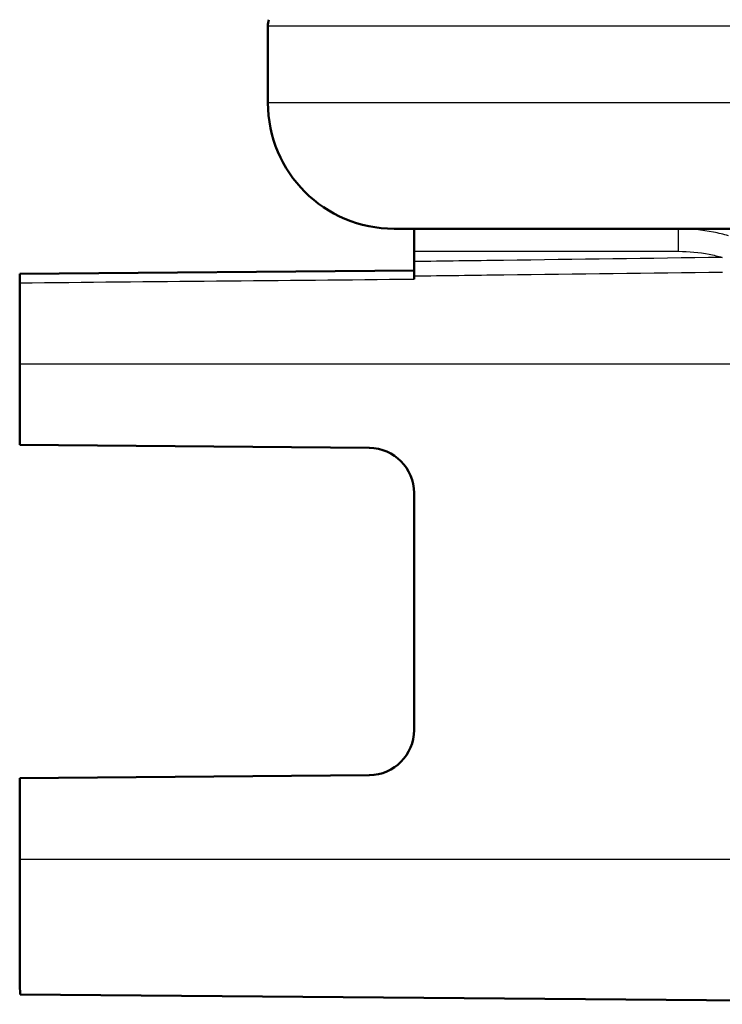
# Model space of a CAD drawing. Header units: millimetres. Extents: x 100 to 2000, y 93 to 3946.
# Tile 6 of 25: x 746 to 762, y 1518 to 1540. Entities that reach past the tile are written whole.
import ezdxf

# ---------------------------------------------------------------- set-up
doc = ezdxf.new("R2010")
doc.units = ezdxf.units.MM
doc.header["$LTSCALE"] = 10
doc.layers.add('Visible Edges(ISO)', color=7, linetype='Continuous', lineweight=50)
doc.layers.add('Visible Tangent Edges(ISO)', color=7, linetype='Continuous', lineweight=25)

msp = doc.modelspace()

# ---------------------------------------------------------------- linework, layer by layer
at = {"layer": 'Visible Edges(ISO)'}
for p, q in [((751.908, 1538.041), (751.908, 1539.741)), ((870.108, 1535.241), (754.708, 1535.241)), ((755.152, 1534.741), (755.152, 1534.512)), ((746.403, 1534.241), (755.152, 1534.318)), ((746.4, 1530.441), (746.4, 1532.241)), ((746.4, 1530.441), (754.158, 1530.374)), ((755.15, 1529.374), (755.15, 1524.109)), ((754.158, 1523.109), (746.4, 1523.041)), ((746.4, 1521.241), (746.4, 1523.041)), ((746.409, 1518.241), (771.81, 1518.02))]:
    msp.add_line(p, q, dxfattribs=at)
for centre, radius, start, end in [((752.408, 1539.741), 0.5, 163.4402, 180), ((754.708, 1538.041), 2.8, 180, 270)]:
    msp.add_arc(centre, radius, start, end, dxfattribs=at)
for centre, major_axis, ratio, start_param, end_param in [((755.151, 1534.741), (0, 0.5), 0.003025, 4.712389, 6.283185), ((746.409, 1532.241), (0, 3), 0.003025, 0.927291, 1.570796), ((755.159, 1532.241), (0, 3.076), 0.003025, 0.883047, 0.912388), ((754.15, 1529.374), (0, 1), 0.999969, 4.712389, 6.274459), ((754.15, 1524.109), (0, 1), 0.999969, 3.150319, 4.712389), ((746.409, 1521.241), (0, -3), 0.003025, 4.712389, 6.283159)]:
    msp.add_ellipse(centre, major_axis=major_axis, ratio=ratio, start_param=start_param, end_param=end_param, dxfattribs=at)
msp.add_open_spline([(755.185, 1535.253), (755.186, 1535.253), (755.186, 1535.249), (755.186, 1535.241)], degree=3, dxfattribs=at)
for points, knots in [([(755.152, 1534.512), (755.152, 1534.454), (755.152, 1534.397), (755.152, 1534.289), (755.152, 1534.239), (755.152, 1534.194)], [0, 0, 0, 0, 0.01723884, 0.01723884, 0.03447707, 0.03447707, 0.03447707, 0.03447707]), ([(746.403, 1534.241), (746.403, 1534.241), (746.403, 1534.229), (746.402, 1534.187), (746.402, 1534.164), (746.402, 1534.109), (746.402, 1534.077), (746.402, 1534.041)], [0.00000132, 0.00000132, 0.00000132, 0.00000132, 0.01953174, 0.01953174, 0.03299813, 0.03299813, 0.04646462, 0.04646462, 0.04646462, 0.04646462])]:
    msp.add_open_spline(points, degree=3, knots=knots, dxfattribs=at)
at = {"layer": 'Visible Tangent Edges(ISO)'}
for p, q in [((872.908, 1539.741), (751.908, 1539.741)), ((872.908, 1538.041), (751.908, 1538.041)), ((755.152, 1534.741), (761.02, 1534.741)), ((746.4, 1532.241), (764.435, 1532.241)), ((746.4, 1521.241), (766.707, 1521.241))]:
    msp.add_line(p, q, dxfattribs=at)
msp.add_ellipse((761.019, 1534.741), major_axis=(0, 0.5), ratio=0.003025, start_param=4.712389, end_param=6.283185, dxfattribs=at)
for points, knots in [([(762.127, 1535.085), (762.018, 1535.117), (761.906, 1535.143), (761.538, 1535.216), (761.277, 1535.241), (761.019, 1535.241)], [0.49025672, 0.49025672, 0.49025672, 0.49025672, 0.51997002, 0.51997002, 0.58785097, 0.58785097, 0.58785097, 0.58785097]), ([(761.02, 1534.741), (761.246, 1534.741), (761.475, 1534.719), (761.797, 1534.656), (761.894, 1534.632), (761.99, 1534.605)], [-0.58785097, -0.58785097, -0.58785097, -0.58785097, -0.51997002, -0.51997002, -0.49025672, -0.49025672, -0.49025672, -0.49025672]), ([(761.99, 1534.605), (760.373, 1534.583), (758.755, 1534.561), (756.476, 1534.53), (755.814, 1534.521), (755.152, 1534.512)], [0.3426626, 0.3426626, 0.3426626, 0.3426626, 0.8279198, 0.8279198, 1.0265279, 1.0265279, 1.0265279, 1.0265279]), ([(755.152, 1534.194), (755.815, 1534.203), (756.479, 1534.211), (758.759, 1534.24), (760.377, 1534.26), (761.994, 1534.28)], [-1.0269643, -1.0269643, -1.0269643, -1.0269643, -0.8279198, -0.8279198, -0.3426626, -0.3426626, -0.3426626, -0.3426626]), ([(746.402, 1534.041), (747.857, 1534.055), (749.313, 1534.069), (752.229, 1534.096), (753.691, 1534.11), (755.152, 1534.124)], [0.0500024, 0.0500024, 0.0500024, 0.0500024, 0.4866684, 0.4866684, 0.9250439, 0.9250439, 0.9250439, 0.9250439])]:
    msp.add_open_spline(points, degree=3, knots=knots, dxfattribs=at)

doc.saveas('drawing.dxf')
